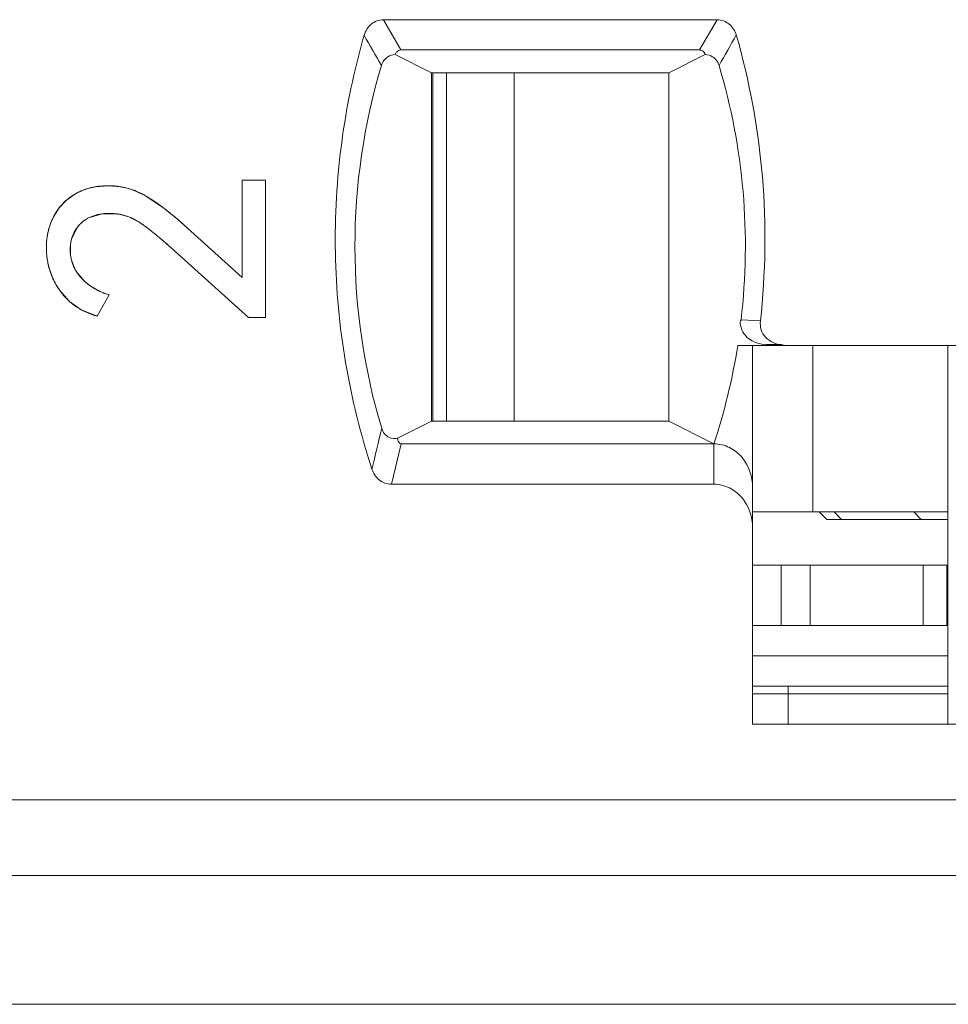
# Model space of a CAD drawing. Header units: inches. Extents: x 830 to 2908, y -1046 to 167.
# Tile 26 of 58: x 2648.47 to 2654.6, y -821.41 to -814.91. Entities that reach past the tile are written whole.
import ezdxf

# ---------------------------------------------------------------- set-up
doc = ezdxf.new("R2010")
doc.units = ezdxf.units.IN
doc.header["$LTSCALE"] = 23.1
doc.header["$MEASUREMENT"] = 0
doc.layers.get('0').update_dxf_attribs({"lineweight": 18})
for name, color, linetype, lineweight in [('1_27', 7, 'Continuous', 18), ('1_33', 7, 'Continuous', 18), ('1_47', 7, 'Continuous', 18), ('1_6', 7, 'Continuous', 18)]:
    doc.layers.add(name, color=color, linetype=linetype, lineweight=lineweight)

msp = doc.modelspace()

# ---------------------------------------------------------------- linework, layer by layer
at = {"color": 0, "linetype": 'Continuous', "lineweight": 0}
for p, q in [((2648.9731, -816.0166), (2649.0597, -816.0098)), ((2649.0597, -816.0098), (2649.143, -816.0169)), ((2649.9425, -815.973), (2650.0958, -815.973)), ((2649.9425, -816.6152), (2649.9425, -815.973)), ((2650.0958, -815.973), (2650.0958, -816.8791)), ((2648.781, -816.1062), (2648.8375, -816.0651)), ((2648.8375, -816.0651), (2648.9022, -816.0347)), ((2648.9256, -816.0273), (2648.9731, -816.0166)), ((2649.2235, -816.0381), (2649.2983, -816.0719)), ((2649.2983, -816.0719), (2649.4254, -816.1573)), ((2648.7344, -816.1558), (2648.781, -816.1062)), ((2648.6978, -816.2136), (2648.7344, -816.1558)), ((2649.0176, -816.195), (2648.9277, -816.2223)), ((2649.1079, -816.1945), (2649.0176, -816.195)), ((2649.1886, -816.2133), (2649.1295, -816.1975)), ((2648.8525, -816.2863), (2648.815, -816.3662)), ((2649.9425, -816.6152), (2649.5816, -816.2892)), ((2648.8096, -816.3948), (2648.8098, -816.4686)), ((2649.473, -816.4192), (2649.9852, -816.8791)), ((2648.8154, -816.4985), (2648.8392, -816.56)), ((2648.8477, -816.5746), (2648.8988, -816.6364)), ((2648.803, -816.7732), (2648.7386, -816.7006)), ((2648.933, -816.6647), (2648.9869, -816.698)), ((2648.8807, -816.828), (2648.803, -816.7732)), ((2648.9859, -816.8694), (2649.0655, -816.7297)), ((2648.9859, -816.8694), (2648.8807, -816.828)), ((2650.0958, -816.8791), (2649.9852, -816.8791))]:
    msp.add_line(p, q, dxfattribs=at)
at = {"color": 7, "linetype": 'Continuous', "lineweight": 0}
msp.add_line((2608.0338, -821.4132), (2704.6303, -821.4132), dxfattribs=at)
at = {"color": 0, "linetype": 'Continuous', "lineweight": 0}
for centre, radius, start, end in [((2649.0337, -816.4062), 0.394, 105.92157, 109.48917), ((2649.0647, -816.4788), 0.4685, 77.61488, 80.37199), ((2649.0597, -816.4903), 0.4809, 70.09539, 73.09804), ((2649.0694, -816.5522), 0.3598, 80.37638, 83.85986), ((2648.1699, -817.7813), 2.0527, 52.03395, 52.29328), ((2648.1465, -817.8113), 2.0907, 51.79858, 52.03401), ((2648.0067, -817.9868), 2.3151, 49.69048, 51.76515), ((2649.0698, -816.403), 0.4175, 153.02074, 162.04177), ((2649.061, -816.5572), 0.3668, 65.84733, 69.63409), ((2647.8277, -818.2001), 2.5936, 49.55725, 49.72417), ((2647.5603, -818.5104), 3.0032, 47.69697, 49.51319), ((2649.1053, -816.4143), 0.4547, 163.31139, 171.03906), ((2649.0887, -816.4096), 0.4375, 161.9816, 163.27086), ((2647.7208, -818.336), 2.5967, 50.11133, 50.5474), ((2649.1304, -816.4182), 0.4801, 171.03732, 180.11591), ((2649.0615, -816.427), 0.2539, 166.14342, 172.71192), ((2647.6657, -818.4019), 2.6827, 49.78261, 50.11184), ((2647.4489, -818.6556), 3.0163, 47.85297, 49.74919), ((2649.148, -816.4182), 0.4978, 180.12051, 191.07646), ((2649.1525, -816.4175), 0.5023, 191.05592, 192.51355), ((2649.1515, -816.4177), 0.5013, 192.51214, 196.43092), ((2649.0817, -816.4331), 0.2742, 187.44191, 193.79241), ((2649.1457, -816.4195), 0.4952, 196.42344, 202.40461), ((2649.0835, -816.4273), 0.278, 208.51743, 211.99577), ((2649.1389, -816.4222), 0.4878, 202.41545, 203.60999), ((2649.1226, -816.4299), 0.4699, 203.54112, 215.17684), ((2649.1385, -816.3819), 0.3496, 226.72853, 229.15296), ((2649.1484, -816.3703), 0.3648, 229.15921, 232.3976), ((2649.1564, -816.36), 0.3778, 232.38681, 233.75548), ((2649.1879, -816.3095), 0.4374, 242.64397, 243.77403), ((2649.1935, -816.2979), 0.4503, 243.7875, 247.86592), ((2649.1995, -816.283), 0.4664, 247.86628, 253.29591)]:
    msp.add_arc(centre, radius, start, end, dxfattribs=at)
for points, knots in [([(2649.0597, -816.0098), (2649.0488, -816.0098), (2649.0275, -816.0104), (2648.9968, -816.013), (2648.9722, -816.0166), (2648.9531, -816.0203), (2648.9391, -816.0236), (2648.9253, -816.0273), (2648.9119, -816.0314), (2648.8987, -816.0359), (2648.888, -816.04), (2648.8796, -816.0436), (2648.8734, -816.0463), (2648.8672, -816.0492), (2648.8621, -816.0517), (2648.8581, -816.0537), (2648.8551, -816.0552), (2648.8521, -816.0568), (2648.8491, -816.0584), (2648.8467, -816.0598), (2648.8447, -816.0609), (2648.8433, -816.0617), (2648.842, -816.0624), (2648.8411, -816.063), (2648.8404, -816.0634), (2648.8396, -816.0638), (2648.839, -816.0642), (2648.8385, -816.0645), (2648.8382, -816.0646), (2648.838, -816.0648), (2648.8378, -816.0649), (2648.8377, -816.065), (2648.8376, -816.0651), (2648.8375, -816.0651), (2648.8375, -816.0651), (2648.8375, -816.0651)], [0, 0, 0, 0, 0.125, 0.25, 0.375, 0.4375, 0.500001, 0.562501, 0.625001, 0.687501, 0.750001, 0.781251, 0.812501, 0.843751, 0.875001, 0.890626, 0.906251, 0.921876, 0.937501, 0.953126, 0.960938, 0.968751, 0.976563, 0.98047, 0.984376, 0.988282, 0.992188, 0.994142, 0.996095, 0.997071, 0.998048, 0.999024, 0.999513, 0.999757, 1, 1, 1, 1]), ([(2649.2983, -816.0719), (2649.2889, -816.0667), (2649.27, -816.057), (2649.2412, -816.0444), (2649.2169, -816.0355), (2649.1972, -816.0294), (2649.1824, -816.0253), (2649.1674, -816.0216), (2649.1524, -816.0185), (2649.1372, -816.0158), (2649.1244, -816.014), (2649.1142, -816.0128), (2649.1065, -816.012), (2649.0988, -816.0113), (2649.0923, -816.0109), (2649.0871, -816.0105), (2649.0832, -816.0104), (2649.0793, -816.0102), (2649.0754, -816.01), (2649.0721, -816.01), (2649.0695, -816.0099), (2649.0675, -816.0099), (2649.0659, -816.0098), (2649.0646, -816.0098), (2649.0636, -816.0098), (2649.0626, -816.0098), (2649.0618, -816.0098), (2649.0611, -816.0098), (2649.0607, -816.0098), (2649.0604, -816.0098), (2649.0602, -816.0098), (2649.06, -816.0098), (2649.0598, -816.0098), (2649.0597, -816.0098), (2649.0597, -816.0098), (2649.0597, -816.0098)], [0, 0, 0, 0, 0.125, 0.25, 0.375, 0.4375, 0.5, 0.562501, 0.625001, 0.687501, 0.750001, 0.781251, 0.812501, 0.843751, 0.875001, 0.890626, 0.906251, 0.921876, 0.937501, 0.953126, 0.960938, 0.968751, 0.976563, 0.98047, 0.984376, 0.988282, 0.992188, 0.994142, 0.996095, 0.997071, 0.998048, 0.999024, 0.999513, 0.999757, 1, 1, 1, 1]), ([(2648.8375, -816.0651), (2648.8298, -816.0697), (2648.8149, -816.0793), (2648.794, -816.095), (2648.7777, -816.1089), (2648.7653, -816.1207), (2648.7564, -816.1299), (2648.7479, -816.1393), (2648.7396, -816.149), (2648.7318, -816.159), (2648.7255, -816.1676), (2648.7207, -816.1747), (2648.7171, -816.18), (2648.7137, -816.1854), (2648.7109, -816.19), (2648.7087, -816.1937), (2648.7071, -816.1965), (2648.7055, -816.1993), (2648.7039, -816.2021), (2648.7026, -816.2045), (2648.7015, -816.2064), (2648.7008, -816.2078), (2648.7001, -816.209), (2648.6996, -816.21), (2648.6993, -816.2107), (2648.6989, -816.2114), (2648.6986, -816.212), (2648.6983, -816.2125), (2648.6982, -816.2128), (2648.698, -816.2131), (2648.6979, -816.2132), (2648.6979, -816.2134), (2648.6978, -816.2135), (2648.6978, -816.2136), (2648.6978, -816.2136), (2648.6978, -816.2136)], [0, 0, 0, 0, 0.125, 0.25, 0.375, 0.4375, 0.500001, 0.562501, 0.625001, 0.687501, 0.750001, 0.781251, 0.812501, 0.843751, 0.875001, 0.890626, 0.906251, 0.921876, 0.937501, 0.953126, 0.960938, 0.968751, 0.976563, 0.98047, 0.984376, 0.988282, 0.992188, 0.994142, 0.996095, 0.997071, 0.998048, 0.999024, 0.999513, 0.999757, 1, 1, 1, 1]), ([(2648.8754, -816.2601), (2648.881, -816.2545), (2648.8929, -816.2439), (2648.9125, -816.2301), (2648.9303, -816.2204), (2648.9454, -816.2136), (2648.9572, -816.2091), (2648.9695, -816.2051), (2648.9821, -816.2017), (2648.9952, -816.1988), (2649.0065, -816.1968), (2649.0157, -816.1954), (2649.0228, -816.1946), (2649.0299, -816.1939), (2649.036, -816.1934), (2649.0409, -816.193), (2649.0446, -816.1928), (2649.0483, -816.1926), (2649.0521, -816.1925), (2649.0552, -816.1924), (2649.0578, -816.1923), (2649.0597, -816.1923), (2649.0613, -816.1923), (2649.0625, -816.1922), (2649.0635, -816.1922), (2649.0645, -816.1922), (2649.0653, -816.1922), (2649.0659, -816.1922), (2649.0663, -816.1922), (2649.0666, -816.1922), (2649.0669, -816.1922), (2649.0671, -816.1922), (2649.0672, -816.1922), (2649.0673, -816.1922), (2649.0674, -816.1922), (2649.0674, -816.1922)], [0, 0, 0, 0, 0.125, 0.25, 0.375, 0.4375, 0.500001, 0.562501, 0.625001, 0.687501, 0.750001, 0.781251, 0.812501, 0.843751, 0.875001, 0.890626, 0.906251, 0.921876, 0.937501, 0.953126, 0.960938, 0.968751, 0.976563, 0.98047, 0.984376, 0.988282, 0.992188, 0.994142, 0.996095, 0.997071, 0.998048, 0.999024, 0.999513, 0.999757, 1, 1, 1, 1]), ([(2649.0674, -816.1922), (2649.0754, -816.1922), (2649.0915, -816.1927), (2649.115, -816.195), (2649.1343, -816.1982), (2649.1495, -816.2014), (2649.1608, -816.2043), (2649.1719, -816.2075), (2649.183, -816.2111), (2649.1939, -816.2151), (2649.2029, -816.2187), (2649.2101, -816.2218), (2649.2154, -816.2242), (2649.2207, -816.2267), (2649.2251, -816.2289), (2649.2286, -816.2307), (2649.2313, -816.232), (2649.2339, -816.2334), (2649.2365, -816.2348), (2649.2387, -816.236), (2649.2404, -816.237), (2649.2417, -816.2377), (2649.2428, -816.2383), (2649.2436, -816.2388), (2649.2443, -816.2392), (2649.2449, -816.2396), (2649.2455, -816.2399), (2649.2459, -816.2401), (2649.2462, -816.2403), (2649.2464, -816.2404), (2649.2465, -816.2405), (2649.2467, -816.2406), (2649.2468, -816.2407), (2649.2468, -816.2407), (2649.2469, -816.2407), (2649.2469, -816.2407)], [0, 0, 0, 0, 0.125, 0.25, 0.375, 0.4375, 0.500001, 0.562501, 0.625001, 0.687501, 0.750001, 0.781251, 0.812501, 0.843751, 0.875001, 0.890626, 0.906251, 0.921876, 0.937501, 0.953126, 0.960938, 0.968751, 0.976564, 0.98047, 0.984376, 0.988282, 0.992189, 0.994142, 0.996095, 0.997071, 0.998048, 0.999024, 0.999513, 0.999757, 1, 1, 1, 1]), ([(2648.6978, -816.2136), (2648.6938, -816.2214), (2648.6864, -816.2371), (2648.6767, -816.2613), (2648.6699, -816.2819), (2648.6652, -816.2988), (2648.6621, -816.3115), (2648.6593, -816.3245), (2648.6569, -816.3375), (2648.6548, -816.3508), (2648.6534, -816.3619), (2648.6525, -816.3709), (2648.6519, -816.3777), (2648.6514, -816.3845), (2648.6511, -816.3902), (2648.6508, -816.3948), (2648.6507, -816.3983), (2648.6505, -816.4018), (2648.6504, -816.4052), (2648.6504, -816.4081), (2648.6503, -816.4105), (2648.6503, -816.4122), (2648.6503, -816.4137), (2648.6503, -816.4148), (2648.6503, -816.4157), (2648.6503, -816.4166), (2648.6503, -816.4173), (2648.6503, -816.4179), (2648.6503, -816.4183), (2648.6503, -816.4186), (2648.6503, -816.4188), (2648.6503, -816.419), (2648.6503, -816.4191), (2648.6503, -816.4191), (2648.6503, -816.4192), (2648.6503, -816.4192)], [0, 0, 0, 0, 0.125, 0.25, 0.375, 0.4375, 0.5, 0.562501, 0.625001, 0.687501, 0.750001, 0.781251, 0.812501, 0.843751, 0.875001, 0.890626, 0.906251, 0.921876, 0.937501, 0.953126, 0.960938, 0.968751, 0.976563, 0.98047, 0.984376, 0.988282, 0.992188, 0.994142, 0.996095, 0.997071, 0.998048, 0.999024, 0.999513, 0.999757, 1, 1, 1, 1]), ([(2648.8074, -816.4309), (2648.8074, -816.4223), (2648.8081, -816.4056), (2648.8113, -816.3815), (2648.8157, -816.3623), (2648.8203, -816.3475), (2648.8243, -816.3367), (2648.8288, -816.3262), (2648.8339, -816.3159), (2648.8394, -816.3059), (2648.8445, -816.2978), (2648.8489, -816.2915), (2648.8522, -816.2868), (2648.8558, -816.2822), (2648.8588, -816.2784), (2648.8613, -816.2754), (2648.8632, -816.2732), (2648.8652, -816.2709), (2648.8671, -816.2687), (2648.8688, -816.2669), (2648.8702, -816.2655), (2648.8712, -816.2644), (2648.872, -816.2635), (2648.8727, -816.2628), (2648.8733, -816.2622), (2648.8738, -816.2617), (2648.8742, -816.2613), (2648.8746, -816.2609), (2648.8748, -816.2607), (2648.875, -816.2605), (2648.8751, -816.2604), (2648.8752, -816.2603), (2648.8753, -816.2602), (2648.8753, -816.2601), (2648.8754, -816.2601), (2648.8754, -816.2601)], [0, 0, 0, 0, 0.125, 0.25, 0.375, 0.4375, 0.5, 0.562501, 0.625001, 0.687501, 0.750001, 0.781251, 0.812501, 0.843751, 0.875001, 0.890626, 0.906251, 0.921876, 0.937501, 0.953126, 0.960938, 0.968751, 0.976563, 0.98047, 0.984376, 0.988282, 0.992188, 0.994142, 0.996095, 0.997071, 0.998048, 0.999024, 0.999513, 0.999757, 1, 1, 1, 1]), ([(2648.9277, -816.2223), (2648.9086, -816.2324), (2648.8813, -816.2519), (2648.8594, -816.277), (2648.8525, -816.2863)], [0, 0, 0, 0, 0.650661, 1, 1, 1, 1]), ([(2649.3708, -816.3309), (2649.3622, -816.3238), (2649.3224, -816.2915), (2649.2709, -816.2524), (2649.2233, -816.228), (2649.211, -816.2225)], [0, 0, 0, 0, 0.174503, 0.792882, 1, 1, 1, 1]), ([(2649.2469, -816.2407), (2649.2537, -816.2448), (2649.2681, -816.2537), (2649.2916, -816.2697), (2649.3128, -816.2851), (2649.3306, -816.2987), (2649.3445, -816.3095), (2649.3589, -816.321), (2649.3737, -816.3331), (2649.3891, -816.3459), (2649.4022, -816.357), (2649.413, -816.3662), (2649.4212, -816.3733), (2649.4295, -816.3806), (2649.4366, -816.3867), (2649.4423, -816.3918), (2649.4466, -816.3956), (2649.4509, -816.3994), (2649.4552, -816.4033), (2649.4589, -816.4066), (2649.4618, -816.4092), (2649.464, -816.4112), (2649.4659, -816.4128), (2649.4674, -816.4142), (2649.4685, -816.4152), (2649.4696, -816.4162), (2649.4705, -816.417), (2649.4713, -816.4177), (2649.4717, -816.4181), (2649.4721, -816.4185), (2649.4724, -816.4187), (2649.4726, -816.4189), (2649.4728, -816.4191), (2649.4729, -816.4191), (2649.473, -816.4192), (2649.473, -816.4192)], [0, 0, 0, 0, 0.125, 0.25, 0.375001, 0.437501, 0.500001, 0.562501, 0.625001, 0.687501, 0.750001, 0.781251, 0.812501, 0.843751, 0.875001, 0.890626, 0.906251, 0.921876, 0.937501, 0.953126, 0.960939, 0.968751, 0.976564, 0.98047, 0.984377, 0.988283, 0.992189, 0.994142, 0.996095, 0.997072, 0.998048, 0.999025, 0.999513, 0.999757, 1, 1, 1, 1]), ([(2648.6503, -816.4192), (2648.6503, -816.4321), (2648.6512, -816.4577), (2648.6553, -816.4952), (2648.6611, -816.5256), (2648.667, -816.5495), (2648.6722, -816.5672), (2648.6781, -816.5847), (2648.6846, -816.6019), (2648.6919, -816.619), (2648.6985, -816.633), (2648.7041, -816.644), (2648.7085, -816.6523), (2648.7131, -816.6605), (2648.717, -816.6673), (2648.7203, -816.6727), (2648.7228, -816.6767), (2648.7253, -816.6807), (2648.7279, -816.6847), (2648.73, -816.6881), (2648.7318, -816.6907), (2648.7331, -816.6927), (2648.7342, -816.6944), (2648.7351, -816.6957), (2648.7358, -816.6967), (2648.7365, -816.6977), (2648.7371, -816.6985), (2648.7375, -816.6991), (2648.7378, -816.6995), (2648.738, -816.6999), (2648.7382, -816.7001), (2648.7384, -816.7003), (2648.7385, -816.7005), (2648.7385, -816.7005), (2648.7386, -816.7006), (2648.7386, -816.7006)], [0, 0, 0, 0, 0.125, 0.25, 0.375, 0.4375, 0.5, 0.562501, 0.625001, 0.687501, 0.750001, 0.781251, 0.812501, 0.843751, 0.875001, 0.890626, 0.906251, 0.921876, 0.937501, 0.953126, 0.960938, 0.968751, 0.976563, 0.98047, 0.984376, 0.988282, 0.992188, 0.994142, 0.996095, 0.997071, 0.998048, 0.999024, 0.999513, 0.999757, 1, 1, 1, 1]), ([(2648.8783, -816.6152), (2648.8723, -816.6086), (2648.8613, -816.5951), (2648.8469, -816.574), (2648.8367, -816.5558), (2648.8297, -816.5408), (2648.825, -816.5294), (2648.8208, -816.5178), (2648.8172, -816.506), (2648.8142, -816.4939), (2648.8121, -816.4838), (2648.8107, -816.4755), (2648.8098, -816.4693), (2648.8091, -816.463), (2648.8085, -816.4578), (2648.8082, -816.4535), (2648.808, -816.4503), (2648.8078, -816.4471), (2648.8076, -816.4439), (2648.8075, -816.4412), (2648.8075, -816.4391), (2648.8074, -816.4374), (2648.8074, -816.4361), (2648.8074, -816.435), (2648.8074, -816.4342), (2648.8074, -816.4334), (2648.8074, -816.4327), (2648.8074, -816.4321), (2648.8074, -816.4318), (2648.8074, -816.4315), (2648.8074, -816.4313), (2648.8074, -816.4312), (2648.8074, -816.431), (2648.8074, -816.431), (2648.8074, -816.4309), (2648.8074, -816.4309)], [0, 0, 0, 0, 0.125, 0.25, 0.375, 0.4375, 0.5, 0.562501, 0.625001, 0.687501, 0.750001, 0.781251, 0.812501, 0.843751, 0.875001, 0.890626, 0.906251, 0.921876, 0.937501, 0.953126, 0.960938, 0.968751, 0.976563, 0.98047, 0.984376, 0.988282, 0.992188, 0.994142, 0.996095, 0.997071, 0.998048, 0.999024, 0.999513, 0.999757, 1, 1, 1, 1]), ([(2649.0655, -816.7297), (2649.0558, -816.7268), (2649.0368, -816.7205), (2649.0099, -816.7097), (2648.9886, -816.6995), (2648.9723, -816.6906), (2648.9604, -816.6837), (2648.9489, -816.6763), (2648.9377, -816.6686), (2648.9269, -816.6606), (2648.9182, -816.6536), (2648.9114, -816.6479), (2648.9064, -816.6435), (2648.9015, -816.639), (2648.8975, -816.6352), (2648.8943, -816.6321), (2648.8919, -816.6297), (2648.8896, -816.6274), (2648.8873, -816.625), (2648.8854, -816.623), (2648.8839, -816.6214), (2648.8827, -816.6201), (2648.8818, -816.6191), (2648.881, -816.6183), (2648.8805, -816.6177), (2648.8799, -816.6171), (2648.8795, -816.6166), (2648.8791, -816.6161), (2648.8789, -816.6159), (2648.8787, -816.6157), (2648.8785, -816.6155), (2648.8784, -816.6154), (2648.8783, -816.6153), (2648.8783, -816.6153), (2648.8783, -816.6152), (2648.8783, -816.6152)], [0, 0, 0, 0, 0.125, 0.25, 0.375, 0.4375, 0.5, 0.562501, 0.625001, 0.687501, 0.750001, 0.781251, 0.812501, 0.843751, 0.875001, 0.890626, 0.906251, 0.921876, 0.937501, 0.953126, 0.960938, 0.968751, 0.976563, 0.98047, 0.984376, 0.988282, 0.992188, 0.994142, 0.996095, 0.997071, 0.998048, 0.999024, 0.999513, 0.999757, 1, 1, 1, 1]), ([(2648.7386, -816.7006), (2648.7459, -816.7111), (2648.7614, -816.7313), (2648.7867, -816.7589), (2648.8097, -816.7797), (2648.8292, -816.7951), (2648.8444, -816.806), (2648.8602, -816.8162), (2648.8764, -816.8258), (2648.8933, -816.8347), (2648.9078, -816.8416), (2648.9197, -816.8468), (2648.9287, -816.8505), (2648.9379, -816.854), (2648.9456, -816.8569), (2648.9519, -816.8591), (2648.9567, -816.8607), (2648.9614, -816.8622), (2648.9663, -816.8637), (2648.9703, -816.865), (2648.9735, -816.8659), (2648.976, -816.8667), (2648.978, -816.8672), (2648.9797, -816.8677), (2648.9809, -816.8681), (2648.9821, -816.8684), (2648.9832, -816.8687), (2648.984, -816.8689), (2648.9845, -816.869), (2648.9849, -816.8692), (2648.9852, -816.8692), (2648.9855, -816.8693), (2648.9857, -816.8694), (2648.9858, -816.8694), (2648.9859, -816.8694), (2648.9859, -816.8694)], [0, 0, 0, 0, 0.125, 0.25, 0.375, 0.4375, 0.5, 0.5625, 0.625, 0.6875, 0.75, 0.78125, 0.8125, 0.84375, 0.875, 0.890625, 0.90625, 0.921875, 0.9375, 0.953125, 0.960938, 0.96875, 0.976563, 0.980469, 0.984375, 0.988281, 0.992188, 0.994141, 0.996094, 0.997071, 0.998047, 0.999024, 0.999512, 0.999756, 1, 1, 1, 1])]:
    msp.add_open_spline(points, degree=3, knots=knots, dxfattribs=at)
msp.add_open_spline([(2649.5816, -816.2892), (2649.4678, -816.1858), (2649.3734, -816.1133), (2649.2983, -816.0719)], degree=3, dxfattribs=at)
at = {"layer": '1_27', "color": 7, "linetype": 'Continuous', "lineweight": 0}
for p, q in [((2653.545, -819.5632), (2653.545, -819.3132)), ((2653.3108, -819.3632), (2654.6, -819.3632))]:
    msp.add_line(p, q, dxfattribs=at)
at = {"layer": '1_33', "color": 7, "linetype": 'Continuous', "lineweight": 0}
for p, q in [((2651.2911, -817.5632), (2651.2911, -815.2632)), ((2651.737, -815.2632), (2651.737, -817.5632)), ((2653.7097, -818.1632), (2653.7097, -817.0632)), ((2653.3108, -818.1632), (2654.6, -818.1632))]:
    msp.add_line(p, q, dxfattribs=at)
at = {"layer": '1_47', "color": 7, "linetype": 'Continuous', "lineweight": 0}
for p, q in [((2651.2003, -815.2632), (2651.2003, -817.5632)), ((2654.6, -818.5132), (2653.3108, -818.5132)), ((2653.4987, -818.9132), (2653.4987, -818.5132)), ((2653.6913, -818.5132), (2653.6913, -818.9132)), ((2654.4359, -818.9132), (2654.4359, -818.5132)), ((2654.5928, -818.9132), (2654.5928, -818.5132)), ((2653.3108, -818.9132), (2654.6, -818.9132))]:
    msp.add_line(p, q, dxfattribs=at)
at = {"layer": '1_6', "color": 7, "linetype": 'Continuous', "lineweight": 0}
for p, q in [((2650.8741, -814.9132), (2653.0775, -814.9132)), ((2650.9905, -815.1132), (2650.8741, -814.9132)), ((2653.0775, -814.9132), (2652.9608, -815.1132)), ((2651.1929, -815.2632), (2650.9527, -815.1428)), ((2650.9905, -815.1132), (2652.9608, -815.1132)), ((2652.9985, -815.1428), (2652.7583, -815.2632)), ((2651.1929, -815.2632), (2652.7583, -815.2632)), ((2651.1929, -815.2632), (2651.1929, -817.5632)), ((2652.7583, -817.5632), (2652.7583, -815.2632)), ((2653.3645, -816.9022), (2653.2366, -816.8941)), ((2653.2134, -817.0632), (2655.4897, -817.0632)), ((2653.3108, -819.5632), (2653.3108, -817.0632)), ((2653.3705, -817.0544), (2653.3999, -817.0587)), ((2653.4, -817.0585), (2653.4019, -817.0587)), ((2653.4002, -817.0566), (2653.5041, -817.0566)), ((2653.5184, -817.0617), (2653.5037, -817.0598)), ((2654.6, -817.0632), (2654.6, -819.5632)), ((2650.9684, -817.6765), (2651.1929, -817.5632)), ((2652.7583, -817.5632), (2651.1929, -817.5632)), ((2652.7583, -817.5632), (2653.0556, -817.7132)), ((2650.9269, -817.9799), (2650.9919, -817.7132)), ((2653.0556, -817.7132), (2650.9919, -817.7132)), ((2653.0556, -817.9799), (2653.0556, -817.7132)), ((2653.0556, -817.9799), (2650.9269, -817.9799)), ((2653.8003, -818.2132), (2653.7503, -818.1632)), ((2653.8003, -818.2132), (2654.6, -818.2132)), ((2653.8491, -818.1632), (2653.8981, -818.2132)), ((2654.424, -818.2132), (2654.375, -818.1632)), ((2653.3108, -819.1132), (2654.6, -819.1132)), ((2654.6, -819.3132), (2653.3108, -819.3132)), ((2655.4897, -819.5632), (2653.3108, -819.5632)), ((2632.4522, -820.0632), (2700.1378, -820.0632)), ((2632.1105, -820.5632), (2701.7285, -820.5632))]:
    msp.add_line(p, q, dxfattribs=at)
for centre, radius, start, end in [((2661.1104, -809.2276), 11.8696, 209.18534, 210.29391), ((2644.0836, -809.9942), 10.4098, 329.89917, 331.16916), ((2649.1376, -816.4179), 4.1265, 341.70634, 351.00373), ((2747.46, -840.686), 99.3149, 166.564534, 166.724665)]:
    msp.add_arc(centre, radius, start, end, dxfattribs=at)
for points, knots in [([(2650.8741, -814.9132), (2650.8456, -814.9136), (2650.7874, -814.9361), (2650.7557, -814.9882), (2650.7476, -815.0156)], [0, 0, 0, 0, 0.499144, 1, 1, 1, 1]), ([(2653.2033, -815.014), (2653.1949, -814.987), (2653.1632, -814.9358), (2653.1057, -814.9139), (2653.0775, -814.9132)], [0, 0, 0, 0, 0.501026, 1, 1, 1, 1]), ([(2650.7476, -815.0156), (2650.6137, -815.4796), (2650.4842, -816.4531), (2650.6486, -817.4213), (2650.799, -817.8802)], [0, 0, 0, 0, 0.5, 1, 1, 1, 1]), ([(2653.3627, -816.902), (2653.397, -816.5866), (2653.4076, -815.9476), (2653.2906, -815.3191), (2653.2033, -815.014)], [0, 0, 0, 0, 0.499974, 1, 1, 1, 1]), ([(2650.8615, -815.215), (2650.8683, -815.1922), (2650.8944, -815.1548), (2650.9358, -815.1439), (2650.9527, -815.1428)], [0, 0, 0, 0, 0.583737, 1, 1, 1, 1]), ([(2650.9905, -815.1132), (2650.98, -815.1131), (2650.9626, -815.1219), (2650.9551, -815.137), (2650.9527, -815.1428)], [0, 0, 0, 0, 0.625369, 1, 1, 1, 1]), ([(2652.9608, -815.1132), (2652.9676, -815.1132), (2652.9849, -815.1181), (2652.9946, -815.1336), (2652.9985, -815.1428)], [0, 0, 0, 0, 0.40183, 1, 1, 1, 1]), ([(2652.9985, -815.1428), (2653.0155, -815.1438), (2653.0569, -815.155), (2653.0829, -815.1923), (2653.0898, -815.215)], [0, 0, 0, 0, 0.417911, 1, 1, 1, 1]), ([(2650.8631, -817.6102), (2650.7469, -817.2238), (2650.6266, -816.4128), (2650.7459, -815.6016), (2650.8615, -815.215)], [0, 0, 0, 0, 0.5, 1, 1, 1, 1]), ([(2653.0898, -815.215), (2653.17, -815.4857), (2653.2774, -816.0445), (2653.2675, -816.6135), (2653.2354, -816.894)], [0, 0, 0, 0, 0.500019, 1, 1, 1, 1]), ([(2653.2354, -816.894), (2653.2282, -816.9033), (2653.2299, -816.93), (2653.2414, -816.9707), (2653.2725, -817.0118), (2653.3194, -817.0422), (2653.3537, -817.0509), (2653.3705, -817.0544)], [0, 0, 0, 0, 0.150842, 0.297456, 0.552713, 0.781106, 1, 1, 1, 1]), ([(2653.3973, -817.0099), (2653.384, -816.9959), (2653.3625, -816.9613), (2653.3611, -816.9213), (2653.3627, -816.902)], [0, 0, 0, 0, 0.499957, 1, 1, 1, 1]), ([(2650.9684, -817.6766), (2650.9503, -817.6798), (2650.9018, -817.678), (2650.8706, -817.6355), (2650.8631, -817.6102)], [0, 0, 0, 0, 0.410182, 1, 1, 1, 1]), ([(2650.9684, -817.6765), (2650.9697, -817.6829), (2650.9712, -817.6976), (2650.9833, -817.7121), (2650.9919, -817.7132)], [0, 0, 0, 0, 0.428267, 1, 1, 1, 1]), ([(2653.3108, -818.0001), (2653.3109, -817.9305), (2653.2739, -817.8204), (2653.1622, -817.7307), (2653.0908, -817.7131), (2653.0556, -817.7132)], [0, 0, 0, 0, 0.496875, 0.748597, 1, 1, 1, 1]), ([(2650.799, -817.8802), (2650.8078, -817.9073), (2650.8402, -817.9584), (2650.8985, -817.98), (2650.9269, -817.9799)], [0, 0, 0, 0, 0.50159, 1, 1, 1, 1]), ([(2653.0556, -817.9799), (2653.0908, -817.9798), (2653.1622, -817.9974), (2653.2739, -818.0871), (2653.3109, -818.1972), (2653.3108, -818.2668)], [0, 0, 0, 0, 0.251498, 0.503184, 1, 1, 1, 1])]:
    msp.add_open_spline(points, degree=3, knots=knots, dxfattribs=at)
msp.add_open_spline([(2653.5035, -817.0614), (2653.4643, -817.0582), (2653.4245, -817.0384), (2653.3973, -817.0099)], degree=3, dxfattribs=at)

doc.saveas('drawing.dxf')
